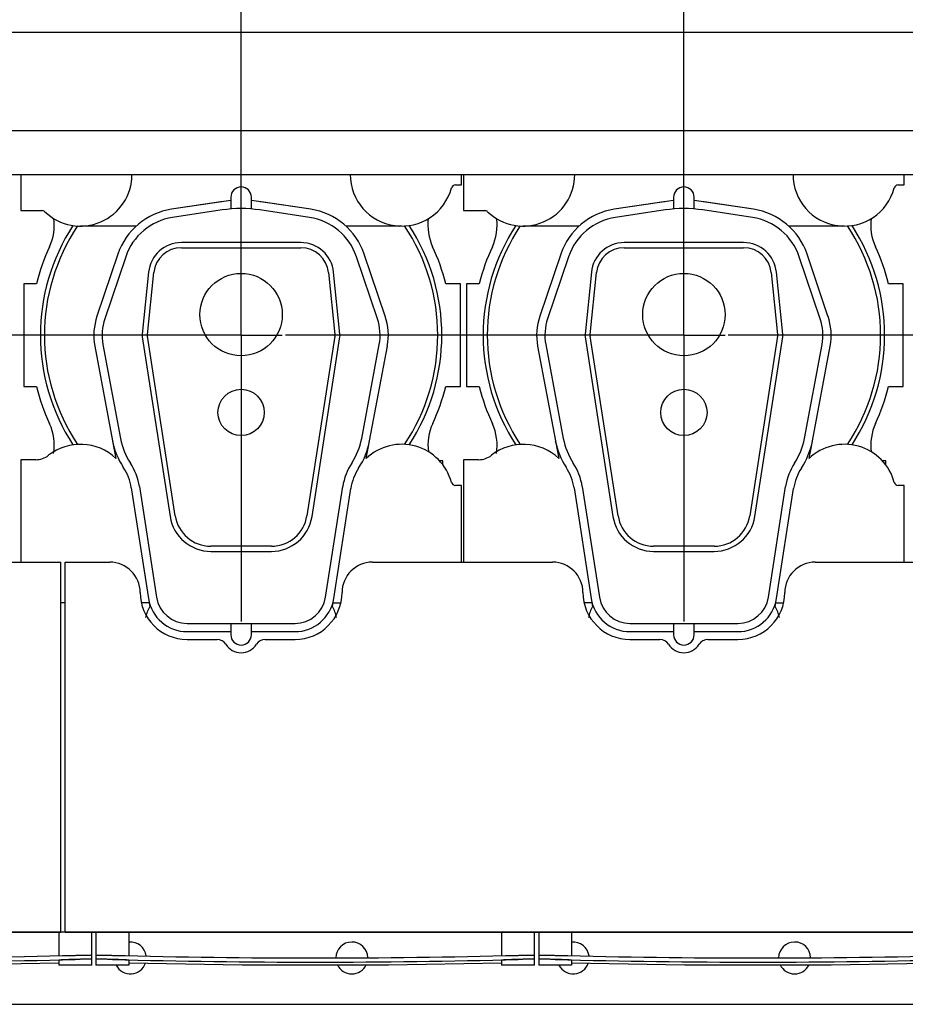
# Model space of a CAD drawing. Header units: millimetres. Extents: x 0 to 841, y 0 to 594.
# Tile 44 of 63: x 618 to 661, y 182 to 230. Entities that reach past the tile are written whole.
import ezdxf

# ---------------------------------------------------------------- set-up
doc = ezdxf.new("R2010")
doc.units = ezdxf.units.MM
doc.header["$LTSCALE"] = 46.255
doc.linetypes.add('CENTER', pattern=[0.6, 0.375, -0.075, 0.075, -0.075])
for name, color, linetype in [('25007_210700_21_SIMPLE1_A_ABL500', 7, 'CONTINUOUS'), ('25007_210700_21_SIMPLE1_A_ABL502', 7, 'CONTINUOUS'), ('25007_210700_21_SIMPLE1_T1_A_PBL507', 7, 'CONTINUOUS'), ('25007_210700_21_SIMPLE1_T1_A_PBL508', 7, 'CONTINUOUS'), ('25007_210700_21_SIMPLE1_T2_A_PBL501', 7, 'CONTINUOUS'), ('25007_210700_21_SIMPLE1_T2_A_PBL503', 7, 'CONTINUOUS'), ('25097_000000_IMO-2_SKL_PBL452', 7, 'CONTINUOUS'), ('25097_000000_TLKGS_MARKETING_ABL426', 7, 'CONTINUOUS'), ('25097_030000_TLKGS_V_ABL435', 7, 'CONTINUOUS'), ('25097_100000_TLKGS_V_ABL436', 7, 'CONTINUOUS'), ('25097_111000_21_SIMPLE1_A_ABL437', 7, 'CONTINUOUS'), ('25097_111000_21_SIMPLE1_T1_A_PBL438', 7, 'CONTINUOUS'), ('25097_111000_21_SIMPLE1_T2_A_PBL515', 7, 'CONTINUOUS'), ('25097_111000_21_SIMPLE1_T2_A_PBL516', 7, 'CONTINUOUS'), ('25097_111200_24_SIMPLE1_T3_X_PBL476', 7, 'CONTINUOUS'), ('25097_111200_24_SIMPLE1_T3_X_PBL477', 7, 'CONTINUOUS'), ('25097_111200_24_SIMPLE1_T3_X_PBL478', 7, 'CONTINUOUS'), ('25097_111200_24_SIMPLE1_X_ABL439', 7, 'CONTINUOUS'), ('25097_171000_21_SIMPLE1_A_ABL444', 7, 'CONTINUOUS'), ('25097_171000_21_SIMPLE1_T1_A_PBL445', 7, 'CONTINUOUS'), ('25097_200000_TLKGS_V_ABL446', 7, 'CONTINUOUS'), ('25097_700000_TLKGS_V_ABL441', 7, 'CONTINUOUS'), ('25097_727000_27_SIMPLE1_B_ABL442', 7, 'CONTINUOUS'), ('25097_727000_27_SIMPLE1_T1_B_PBL443', 7, 'CONTINUOUS'), ('top_7_VBL425', 7, 'CONTINUOUS')]:
    doc.layers.add(name, color=color, linetype=linetype)

# ---------------------------------------------------------------- blocks, each defined once
blk = doc.blocks.new('25097_111000_21_SIMPLE1_T1_A_PBL438', base_point=(589.125, 213.938))
at = {"layer": '25097_111000_21_SIMPLE1_T1_A_PBL438', "color": 7, "linetype": 'Continuous'}
for p, q in [((620.45, 186), (620.25, 186)), ((485.175, 182.5), (685.9, 182.5))]:
    blk.add_line(p, q, dxfattribs=at)
for centre, start, end in [((623.625, 184.75), 7.1457, 95.5594), ((634.375, 184.75), 1.2276, 179.5177), ((645.125, 184.75), 7.1457, 95.5594), ((655.875, 184.75), 1.2276, 179.5177), ((623.625, 184.75), 206.8902, 341.536), ((634.375, 184.75), 205.4819, 334.518), ((645.125, 184.75), 206.8902, 341.536), ((655.875, 184.75), 205.4819, 334.518)]:
    blk.add_arc(centre, 0.775, start, end, dxfattribs=at)
blk = doc.blocks.new('25097_111000_21_SIMPLE1_T2_A_PBL515', base_point=(650.55, 214.681))
at = {"layer": '25097_111000_21_SIMPLE1_T2_A_PBL515', "color": 7, "linetype": 'Continuous'}
for p, q in [((640.564, 217.5), (639.95, 217.5)), ((639.95, 217.5), (639.95, 212.5)), ((661.15, 217.5), (660.436, 217.5)), ((661.15, 212.5), (661.15, 217.5)), ((639.95, 212.5), (640.564, 212.5)), ((660.436, 212.5), (661.15, 212.5)), ((660.301, 208.9), (660.125, 208.9)), ((660.301, 208.688), (660.301, 208.9))]:
    blk.add_line(p, q, dxfattribs=at)
for centre, radius, start, end in [((638.928, 220.347), 2.502, 335.2009, 7.4897), ((662.074, 220.349), 2.505, 172.6385, 204.8049), ((650.5, 215), 10.245, 155.2009, 165.8767), ((650.5, 215), 10.245, 14.1233, 24.8049), ((650.5, 215), 10.245, 194.1233, 204.8044), ((650.5, 215), 10.245, 335.2611, 345.8767), ((638.926, 209.651), 2.505, 350.8527, 24.8044), ((662.098, 209.656), 2.524, 155.2593, 187.4518)]:
    blk.add_arc(centre, radius, start, end, dxfattribs=at)
blk = doc.blocks.new('25097_111000_21_SIMPLE1_T2_A_PBL516', base_point=(629.05, 214.681))
at = {"layer": '25097_111000_21_SIMPLE1_T2_A_PBL516', "color": 7, "linetype": 'Continuous'}
for p, q in [((619.064, 217.5), (618.45, 217.5)), ((618.45, 217.5), (618.45, 212.5)), ((639.65, 217.5), (638.936, 217.5)), ((639.65, 212.5), (639.65, 217.5)), ((618.45, 212.5), (619.064, 212.5)), ((638.936, 212.5), (639.65, 212.5)), ((638.801, 208.9), (638.625, 208.9)), ((638.801, 208.688), (638.801, 208.9))]:
    blk.add_line(p, q, dxfattribs=at)
for centre, radius, start, end in [((617.428, 220.347), 2.502, 335.2009, 7.4897), ((640.574, 220.349), 2.505, 172.6385, 204.8049), ((629, 215), 10.245, 155.2009, 165.8767), ((629, 215), 10.245, 14.1233, 24.8049), ((629, 215), 10.245, 194.1233, 204.8044), ((629, 215), 10.245, 335.2611, 345.8767), ((617.426, 209.651), 2.505, 350.8527, 24.8044), ((640.598, 209.656), 2.524, 155.2593, 187.4518)]:
    blk.add_arc(centre, radius, start, end, dxfattribs=at)
blk = doc.blocks.new('25097_111000_21_SIMPLE1_A_ABL437', base_point=(589.125, 213.938))
at = {"layer": '25097_111000_21_SIMPLE1_T1_A_PBL438'}
blk.add_blockref('25097_111000_21_SIMPLE1_T1_A_PBL438', (589.125, 213.938), dxfattribs=at)
at = {"layer": '25097_111000_21_SIMPLE1_T2_A_PBL515'}
blk.add_blockref('25097_111000_21_SIMPLE1_T2_A_PBL515', (650.55, 214.681), dxfattribs=at)
at = {"layer": '25097_111000_21_SIMPLE1_T2_A_PBL516'}
blk.add_blockref('25097_111000_21_SIMPLE1_T2_A_PBL516', (629.05, 214.681), dxfattribs=at)
blk = doc.blocks.new('25097_111200_24_SIMPLE1_T3_X_PBL476', base_point=(654.1, 185.2))
at = {"layer": '25097_111200_24_SIMPLE1_T3_X_PBL476', "color": 7, "linetype": 'Continuous'}
for p, q in [((643.45, 186), (643.45, 184.4)), ((645.05, 186), (645.05, 184.863)), ((663.15, 186), (663.15, 184.863)), ((664.75, 184.4), (664.75, 186)), ((643.45, 184.681), (643.45, 184.681)), ((644.2, 184.88), (644.25, 184.878)), ((644.25, 184.678), (644.2, 184.679)), ((645.05, 184.639), (645.05, 184.4)), ((663.15, 184.639), (663.15, 184.4)), ((663.95, 184.878), (664, 184.88)), ((664, 184.679), (663.95, 184.678)), ((664.75, 184.681), (664.75, 184.681)), ((645.05, 184.4), (643.45, 184.4)), ((664.75, 184.4), (663.15, 184.4))]:
    blk.add_line(p, q, dxfattribs=at)
blk.add_lwpolyline([(645.05, 184.52), (650.547, 184.417), (657.653, 184.417), (663.15, 184.52)], dxfattribs=at)
for radius, start, end in [(378.214, 268.50765, 271.49235), (378.414, 268.50844, 271.49156)]:
    blk.add_arc((654.1, 562.964), radius, start, end, dxfattribs=at)
for points, knots in [([(643.45, 184.882), (643.45, 184.884), (643.457, 184.884), (643.466, 184.886), (643.485, 184.886), (643.509, 184.887), (643.541, 184.888), (643.595, 184.889), (643.676, 184.889), (643.789, 184.888), (643.917, 184.886), (644.056, 184.883), (644.151, 184.881), (644.2, 184.88)], [0, 0, 0, 0, 0.005255, 0.019758, 0.043633, 0.076691, 0.118629, 0.16905, 0.293333, 0.444777, 0.617559, 0.805035, 1, 1, 1, 1]), ([(644.2, 184.679), (644.151, 184.681), (644.056, 184.683), (643.917, 184.686), (643.789, 184.688), (643.676, 184.689), (643.595, 184.689), (643.541, 184.688), (643.509, 184.687), (643.485, 184.686), (643.466, 184.686), (643.457, 184.684), (643.45, 184.683), (643.45, 184.682)], [0, 0, 0, 0, 0.194964, 0.38244, 0.555223, 0.706666, 0.83095, 0.881371, 0.92331, 0.956368, 0.980242, 0.994746, 1, 1, 1, 1]), ([(644.25, 184.678), (644.198, 184.68), (644.096, 184.682), (643.948, 184.685), (643.812, 184.687), (643.692, 184.688), (643.605, 184.688), (643.548, 184.687), (643.514, 184.687), (643.488, 184.685), (643.467, 184.685), (643.458, 184.683), (643.45, 184.682), (643.45, 184.681)], [0, 0, 0, 0, 0.194623, 0.381798, 0.554357, 0.705687, 0.829993, 0.880481, 0.922526, 0.95573, 0.979789, 0.994513, 1, 1, 1, 1]), ([(645.05, 184.639), (645.05, 184.641), (645.042, 184.642), (645.033, 184.644), (645.013, 184.646), (644.987, 184.648), (644.953, 184.651), (644.896, 184.654), (644.808, 184.659), (644.689, 184.664), (644.552, 184.669), (644.404, 184.674), (644.302, 184.677), (644.25, 184.678)], [0, 0, 0, 0, 0.005353, 0.019958, 0.043924, 0.077058, 0.119053, 0.169511, 0.293806, 0.445188, 0.617855, 0.805188, 1, 1, 1, 1]), ([(663.95, 184.678), (663.898, 184.677), (663.796, 184.674), (663.648, 184.669), (663.511, 184.664), (663.392, 184.659), (663.304, 184.654), (663.247, 184.651), (663.213, 184.648), (663.187, 184.646), (663.167, 184.644), (663.158, 184.642), (663.15, 184.641), (663.15, 184.639)], [0, 0, 0, 0, 0.194812, 0.382145, 0.554812, 0.706194, 0.830489, 0.880947, 0.922942, 0.956076, 0.980042, 0.994647, 1, 1, 1, 1]), ([(664.75, 184.681), (664.75, 184.682), (664.742, 184.683), (664.733, 184.685), (664.712, 184.685), (664.686, 184.687), (664.652, 184.687), (664.595, 184.688), (664.508, 184.688), (664.388, 184.687), (664.252, 184.685), (664.104, 184.682), (664.002, 184.68), (663.95, 184.678)], [0, 0, 0, 0, 0.005487, 0.020211, 0.04427, 0.077474, 0.119519, 0.170007, 0.294313, 0.445643, 0.618202, 0.805377, 1, 1, 1, 1]), ([(664, 184.88), (664.049, 184.881), (664.144, 184.883), (664.283, 184.886), (664.411, 184.888), (664.524, 184.889), (664.605, 184.889), (664.659, 184.888), (664.691, 184.887), (664.715, 184.886), (664.734, 184.886), (664.743, 184.884), (664.75, 184.884), (664.75, 184.882)], [0, 0, 0, 0, 0.194964, 0.38244, 0.555222, 0.706666, 0.83095, 0.881371, 0.923309, 0.956367, 0.980242, 0.994745, 1, 1, 1, 1]), ([(664.746, 184.684), (664.737, 184.685), (664.711, 184.687), (664.63, 184.689), (664.48, 184.688), (664.257, 184.686), (664.09, 184.682), (664, 184.679)], [0, 0, 0, 0, 0.03599, 0.104167, 0.327214, 0.63967, 1, 1, 1, 1]), ([(664.75, 184.682), (664.75, 184.683), (664.748, 184.683), (664.747, 184.684), (664.746, 184.684)], [0, 0, 0, 0, 0.29739, 1, 1, 1, 1])]:
    blk.add_open_spline(points, degree=3, knots=knots, dxfattribs=at)
blk = doc.blocks.new('25097_111200_24_SIMPLE1_T3_X_PBL477', base_point=(632.6, 185.2))
at = {"layer": '25097_111200_24_SIMPLE1_T3_X_PBL477', "color": 7, "linetype": 'Continuous'}
for p, q in [((621.95, 186), (621.95, 184.4)), ((623.55, 186), (623.55, 184.863)), ((641.65, 186), (641.65, 184.863)), ((643.25, 184.4), (643.25, 186)), ((621.95, 184.681), (621.95, 184.681)), ((622.7, 184.88), (622.75, 184.878)), ((622.75, 184.678), (622.7, 184.679)), ((623.55, 184.639), (623.55, 184.4)), ((641.65, 184.639), (641.65, 184.4)), ((642.45, 184.878), (642.5, 184.88)), ((642.5, 184.679), (642.45, 184.678)), ((643.25, 184.681), (643.25, 184.681)), ((623.55, 184.4), (621.95, 184.4)), ((643.25, 184.4), (641.65, 184.4))]:
    blk.add_line(p, q, dxfattribs=at)
blk.add_lwpolyline([(623.55, 184.52), (629.047, 184.417), (636.153, 184.417), (641.65, 184.52)], dxfattribs=at)
for radius, start, end in [(378.214, 268.50765, 271.49235), (378.414, 268.50844, 271.49156)]:
    blk.add_arc((632.6, 562.964), radius, start, end, dxfattribs=at)
for points, knots in [([(621.95, 184.882), (621.95, 184.884), (621.957, 184.884), (621.966, 184.886), (621.985, 184.886), (622.009, 184.887), (622.041, 184.888), (622.095, 184.889), (622.176, 184.889), (622.289, 184.888), (622.417, 184.886), (622.556, 184.883), (622.651, 184.881), (622.7, 184.88)], [0, 0, 0, 0, 0.005255, 0.019758, 0.043633, 0.076691, 0.118629, 0.16905, 0.293333, 0.444777, 0.617559, 0.805035, 1, 1, 1, 1]), ([(622.7, 184.679), (622.651, 184.681), (622.556, 184.683), (622.417, 184.686), (622.289, 184.688), (622.176, 184.689), (622.095, 184.689), (622.041, 184.688), (622.009, 184.687), (621.985, 184.686), (621.966, 184.686), (621.957, 184.684), (621.95, 184.683), (621.95, 184.682)], [0, 0, 0, 0, 0.194964, 0.38244, 0.555223, 0.706666, 0.83095, 0.881371, 0.92331, 0.956368, 0.980242, 0.994746, 1, 1, 1, 1]), ([(622.75, 184.678), (622.698, 184.68), (622.596, 184.682), (622.448, 184.685), (622.312, 184.687), (622.192, 184.688), (622.105, 184.688), (622.048, 184.687), (622.014, 184.687), (621.988, 184.685), (621.967, 184.685), (621.958, 184.683), (621.95, 184.682), (621.95, 184.681)], [0, 0, 0, 0, 0.194623, 0.381798, 0.554357, 0.705687, 0.829993, 0.880481, 0.922526, 0.95573, 0.979789, 0.994513, 1, 1, 1, 1]), ([(623.55, 184.639), (623.55, 184.641), (623.542, 184.642), (623.533, 184.644), (623.513, 184.646), (623.487, 184.648), (623.453, 184.651), (623.396, 184.654), (623.308, 184.659), (623.189, 184.664), (623.052, 184.669), (622.904, 184.674), (622.802, 184.677), (622.75, 184.678)], [0, 0, 0, 0, 0.005353, 0.019958, 0.043924, 0.077058, 0.119053, 0.169511, 0.293806, 0.445188, 0.617855, 0.805188, 1, 1, 1, 1]), ([(642.45, 184.678), (642.398, 184.677), (642.296, 184.674), (642.148, 184.669), (642.011, 184.664), (641.892, 184.659), (641.804, 184.654), (641.747, 184.651), (641.713, 184.648), (641.687, 184.646), (641.667, 184.644), (641.658, 184.642), (641.65, 184.641), (641.65, 184.639)], [0, 0, 0, 0, 0.194812, 0.382145, 0.554812, 0.706194, 0.830489, 0.880947, 0.922942, 0.956076, 0.980042, 0.994647, 1, 1, 1, 1]), ([(643.25, 184.681), (643.25, 184.682), (643.242, 184.683), (643.233, 184.685), (643.212, 184.685), (643.186, 184.687), (643.152, 184.687), (643.095, 184.688), (643.008, 184.688), (642.888, 184.687), (642.752, 184.685), (642.604, 184.682), (642.502, 184.68), (642.45, 184.678)], [0, 0, 0, 0, 0.005487, 0.020211, 0.04427, 0.077474, 0.119519, 0.170007, 0.294313, 0.445643, 0.618202, 0.805377, 1, 1, 1, 1]), ([(642.5, 184.88), (642.549, 184.881), (642.644, 184.883), (642.783, 184.886), (642.911, 184.888), (643.024, 184.889), (643.105, 184.889), (643.159, 184.888), (643.191, 184.887), (643.215, 184.886), (643.234, 184.886), (643.243, 184.884), (643.25, 184.884), (643.25, 184.882)], [0, 0, 0, 0, 0.194964, 0.38244, 0.555222, 0.706666, 0.83095, 0.881371, 0.923309, 0.956367, 0.980242, 0.994745, 1, 1, 1, 1]), ([(643.246, 184.684), (643.237, 184.685), (643.211, 184.687), (643.13, 184.689), (642.98, 184.688), (642.757, 184.686), (642.59, 184.682), (642.5, 184.679)], [0, 0, 0, 0, 0.03599, 0.104167, 0.327214, 0.63967, 1, 1, 1, 1]), ([(643.25, 184.682), (643.25, 184.683), (643.248, 184.683), (643.247, 184.684), (643.246, 184.684)], [0, 0, 0, 0, 0.29739, 1, 1, 1, 1])]:
    blk.add_open_spline(points, degree=3, knots=knots, dxfattribs=at)
blk = doc.blocks.new('25097_111200_24_SIMPLE1_T3_X_PBL478', base_point=(611.1, 185.2))
at = {"layer": '25097_111200_24_SIMPLE1_T3_X_PBL478', "color": 7, "linetype": 'Continuous'}
for p, q in [((620.15, 186), (620.15, 184.863)), ((621.75, 184.4), (621.75, 186)), ((600.45, 185.5), (600.45, 184.4)), ((602.05, 185.5), (602.05, 184.863)), ((600.45, 184.681), (600.45, 184.681)), ((601.2, 184.88), (601.25, 184.878)), ((601.25, 184.678), (601.2, 184.679)), ((602.05, 184.639), (602.05, 184.4)), ((620.15, 184.639), (620.15, 184.4)), ((620.95, 184.878), (621, 184.88)), ((621, 184.679), (620.95, 184.678)), ((621.75, 184.681), (621.75, 184.681)), ((602.05, 184.4), (600.45, 184.4)), ((621.75, 184.4), (620.15, 184.4))]:
    blk.add_line(p, q, dxfattribs=at)
blk.add_lwpolyline([(602.05, 184.52), (607.547, 184.417), (614.653, 184.417), (620.15, 184.52)], dxfattribs=at)
for radius, start, end in [(378.214, 268.50765, 271.49235), (378.414, 268.50844, 271.49156)]:
    blk.add_arc((611.1, 562.964), radius, start, end, dxfattribs=at)
for points, knots in [([(600.45, 184.882), (600.45, 184.884), (600.457, 184.884), (600.466, 184.886), (600.485, 184.886), (600.509, 184.887), (600.541, 184.888), (600.595, 184.889), (600.676, 184.889), (600.789, 184.888), (600.917, 184.886), (601.056, 184.883), (601.151, 184.881), (601.2, 184.88)], [0, 0, 0, 0, 0.005255, 0.019758, 0.043633, 0.076691, 0.118629, 0.16905, 0.293333, 0.444777, 0.617559, 0.805035, 1, 1, 1, 1]), ([(601.2, 184.679), (601.151, 184.681), (601.056, 184.683), (600.917, 184.686), (600.789, 184.688), (600.676, 184.689), (600.595, 184.689), (600.541, 184.688), (600.509, 184.687), (600.485, 184.686), (600.466, 184.686), (600.457, 184.684), (600.45, 184.683), (600.45, 184.682)], [0, 0, 0, 0, 0.194964, 0.38244, 0.555223, 0.706666, 0.83095, 0.881371, 0.92331, 0.956368, 0.980242, 0.994746, 1, 1, 1, 1]), ([(601.25, 184.678), (601.198, 184.68), (601.096, 184.682), (600.948, 184.685), (600.812, 184.687), (600.692, 184.688), (600.605, 184.688), (600.548, 184.687), (600.514, 184.687), (600.488, 184.685), (600.467, 184.685), (600.458, 184.683), (600.45, 184.682), (600.45, 184.681)], [0, 0, 0, 0, 0.194623, 0.381798, 0.554357, 0.705687, 0.829993, 0.880481, 0.922526, 0.95573, 0.979789, 0.994513, 1, 1, 1, 1]), ([(602.05, 184.639), (602.05, 184.641), (602.042, 184.642), (602.033, 184.644), (602.013, 184.646), (601.987, 184.648), (601.953, 184.651), (601.896, 184.654), (601.808, 184.659), (601.689, 184.664), (601.552, 184.669), (601.404, 184.674), (601.302, 184.677), (601.25, 184.678)], [0, 0, 0, 0, 0.005353, 0.019958, 0.043924, 0.077058, 0.119053, 0.169511, 0.293806, 0.445188, 0.617855, 0.805188, 1, 1, 1, 1]), ([(620.95, 184.678), (620.898, 184.677), (620.796, 184.674), (620.648, 184.669), (620.511, 184.664), (620.392, 184.659), (620.304, 184.654), (620.247, 184.651), (620.213, 184.648), (620.187, 184.646), (620.167, 184.644), (620.158, 184.642), (620.15, 184.641), (620.15, 184.639)], [0, 0, 0, 0, 0.194812, 0.382145, 0.554812, 0.706194, 0.830489, 0.880947, 0.922942, 0.956076, 0.980042, 0.994647, 1, 1, 1, 1]), ([(621.75, 184.681), (621.75, 184.682), (621.742, 184.683), (621.733, 184.685), (621.712, 184.685), (621.686, 184.687), (621.652, 184.687), (621.595, 184.688), (621.508, 184.688), (621.388, 184.687), (621.252, 184.685), (621.104, 184.682), (621.002, 184.68), (620.95, 184.678)], [0, 0, 0, 0, 0.005487, 0.020211, 0.04427, 0.077474, 0.119519, 0.170007, 0.294313, 0.445643, 0.618202, 0.805377, 1, 1, 1, 1]), ([(621, 184.88), (621.049, 184.881), (621.144, 184.883), (621.283, 184.886), (621.411, 184.888), (621.524, 184.889), (621.605, 184.889), (621.659, 184.888), (621.691, 184.887), (621.715, 184.886), (621.734, 184.886), (621.743, 184.884), (621.75, 184.884), (621.75, 184.882)], [0, 0, 0, 0, 0.194964, 0.38244, 0.555222, 0.706666, 0.83095, 0.881371, 0.923309, 0.956367, 0.980242, 0.994745, 1, 1, 1, 1]), ([(621.746, 184.684), (621.737, 184.685), (621.711, 184.687), (621.63, 184.689), (621.48, 184.688), (621.257, 184.686), (621.09, 184.682), (621, 184.679)], [0, 0, 0, 0, 0.03599, 0.104167, 0.327214, 0.63967, 1, 1, 1, 1]), ([(621.75, 184.682), (621.75, 184.683), (621.748, 184.683), (621.747, 184.684), (621.746, 184.684)], [0, 0, 0, 0, 0.29739, 1, 1, 1, 1])]:
    blk.add_open_spline(points, degree=3, knots=knots, dxfattribs=at)
blk = doc.blocks.new('25097_111200_24_SIMPLE1_X_ABL439', base_point=(589.962, 192.95))
at = {"layer": '25097_111200_24_SIMPLE1_T3_X_PBL476'}
blk.add_blockref('25097_111200_24_SIMPLE1_T3_X_PBL476', (654.1, 185.2), dxfattribs=at)
at = {"layer": '25097_111200_24_SIMPLE1_T3_X_PBL477'}
blk.add_blockref('25097_111200_24_SIMPLE1_T3_X_PBL477', (632.6, 185.2), dxfattribs=at)
at = {"layer": '25097_111200_24_SIMPLE1_T3_X_PBL478'}
blk.add_blockref('25097_111200_24_SIMPLE1_T3_X_PBL478', (611.1, 185.2), dxfattribs=at)
blk = doc.blocks.new('25097_171000_21_SIMPLE1_T1_A_PBL445', base_point=(588.125, 197.512))
at = {"layer": '25097_171000_21_SIMPLE1_T1_A_PBL445', "color": 7, "linetype": 'Continuous'}
for p, q in [((613.875, 203.975), (620.25, 203.975)), ((620.25, 186), (620.25, 203.975)), ((620.45, 203.975), (622.625, 203.975)), ((620.45, 186), (620.45, 203.975)), ((635.375, 203.975), (644.125, 203.975)), ((656.875, 203.975), (665.625, 203.975)), ((626.375, 200.225), (627.832, 200.225)), ((630.168, 200.225), (631.625, 200.225)), ((647.875, 200.225), (649.332, 200.225)), ((651.668, 200.225), (653.125, 200.225)), ((620.25, 186), (577.45, 186)), ((577.45, 186), (620.25, 186)), ((687.75, 186), (620.45, 186)), ((620.45, 186), (687.75, 186))]:
    blk.add_line(p, q, dxfattribs=at)
for centre, radius, start, end in [((622.625, 202.5), 1.475, 0, 90), ((635.375, 202.5), 1.475, 90, 180), ((644.125, 202.5), 1.475, 0, 90), ((656.875, 202.5), 1.475, 90, 180), ((626.375, 202.5), 2.275, 180, 270), ((631.625, 202.5), 2.275, 270, 360), ((647.875, 202.5), 2.275, 180, 270), ((653.125, 202.5), 2.275, 270, 360), ((627.832, 199.725), 0.5, 31.8214, 90), ((629, 200.45), 0.875, 211.8214, 328.1786), ((630.168, 199.725), 0.5, 90, 148.1786), ((649.332, 199.725), 0.5, 31.8214, 90), ((650.5, 200.45), 0.875, 211.8214, 328.1786), ((651.668, 199.725), 0.5, 90, 148.1786)]:
    blk.add_arc(centre, radius, start, end, dxfattribs=at)
blk = doc.blocks.new('25097_171000_21_SIMPLE1_A_ABL444', base_point=(588.125, 197.262))
at = {"layer": '25097_171000_21_SIMPLE1_T1_A_PBL445'}
blk.add_blockref('25097_171000_21_SIMPLE1_T1_A_PBL445', (588.125, 197.512), dxfattribs=at)
blk = doc.blocks.new('25097_100000_TLKGS_V_ABL436', base_point=(590.175, 212.562))
at = {"layer": '25097_111000_21_SIMPLE1_A_ABL437'}
blk.add_blockref('25097_111000_21_SIMPLE1_A_ABL437', (589.125, 213.938), dxfattribs=at)
at = {"layer": '25097_111200_24_SIMPLE1_X_ABL439'}
blk.add_blockref('25097_111200_24_SIMPLE1_X_ABL439', (589.962, 192.95), dxfattribs=at)
at = {"layer": '25097_171000_21_SIMPLE1_A_ABL444'}
blk.add_blockref('25097_171000_21_SIMPLE1_A_ABL444', (588.125, 197.262), dxfattribs=at)
blk = doc.blocks.new('25097_727000_27_SIMPLE1_T1_B_PBL443', base_point=(620.532, 249.476))
at = {"layer": '25097_727000_27_SIMPLE1_T1_B_PBL443', "color": 7, "linetype": 'Continuous'}
for p, q in [((485.4, 229.713), (684.068, 229.713)), ((684.068, 224.918), (487.65, 224.918)), ((487.65, 222.802), (684.575, 222.802))]:
    blk.add_line(p, q, dxfattribs=at)
blk = doc.blocks.new('25097_727000_27_SIMPLE1_B_ABL442', base_point=(620.532, 249.476))
at = {"layer": '25097_727000_27_SIMPLE1_T1_B_PBL443'}
blk.add_blockref('25097_727000_27_SIMPLE1_T1_B_PBL443', (620.532, 249.476), dxfattribs=at)
blk = doc.blocks.new('25097_700000_TLKGS_V_ABL441', base_point=(620.532, 249.476))
at = {"layer": '25097_727000_27_SIMPLE1_B_ABL442'}
blk.add_blockref('25097_727000_27_SIMPLE1_B_ABL442', (620.532, 249.476), dxfattribs=at)
blk = doc.blocks.new('25007_210700_21_SIMPLE1_T2_A_PBL501', base_point=(629, 211.075))
at = {"layer": '25007_210700_21_SIMPLE1_T2_A_PBL501', "color": 7, "linetype": 'Continuous'}
for p, q in [((628.5, 221.545), (625.62, 221.114)), ((628.5, 221.7), (628.5, 221.13)), ((629.5, 221.13), (629.5, 221.7)), ((632.38, 221.114), (629.5, 221.545)), ((628.083, 221.081), (625.675, 220.718)), ((632.325, 220.718), (629.917, 221.081)), ((631.9, 219.5), (626.1, 219.5)), ((626.1, 219.25), (631.9, 219.25)), ((623.021, 218.941), (622.003, 215.929)), ((623.4, 218.813), (622.382, 215.801)), ((635.618, 215.801), (634.6, 218.813)), ((635.997, 215.929), (634.979, 218.941)), ((624.508, 218.064), (624.199, 215.057)), ((624.448, 215.031), (624.757, 218.038)), ((633.243, 218.038), (633.552, 215.031)), ((633.801, 215.057), (633.492, 218.064)), ((624.203, 214.915), (625.555, 206.194)), ((625.802, 206.232), (624.45, 214.953)), ((633.55, 214.953), (632.198, 206.232)), ((632.445, 206.194), (633.797, 214.915)), ((621.899, 214.467), (622.758, 209.874)), ((622.293, 214.541), (623.145, 209.978)), ((634.855, 209.978), (635.707, 214.541)), ((635.242, 209.874), (636.101, 214.467)), ((623.67, 207.583), (624.502, 202.209)), ((624.065, 207.644), (624.898, 202.27)), ((633.102, 202.27), (633.935, 207.644)), ((633.498, 202.209), (634.326, 207.554)), ((630.469, 204.75), (627.531, 204.75)), ((627.531, 204.5), (630.469, 204.5)), ((626.38, 201), (631.62, 201)), ((628.5, 201), (628.5, 200.45)), ((629.5, 200.45), (629.5, 201)), ((626.38, 200.6), (628.5, 200.6)), ((629.5, 200.6), (631.62, 200.6))]:
    blk.add_line(p, q, dxfattribs=at)
for centre, radius in [((629, 216), 2), ((629, 211.25), 1.125)]:
    blk.add_circle(centre, radius, dxfattribs=at)
for centre, radius, start, end in [((629, 221.7), 0.5, 0, 180), ((626.1, 217.9), 3.25, 98.5, 161.3188), ((629, 215), 6.15, 81.4246, 98.5754), ((631.9, 217.9), 3.25, 18.6812, 81.5), ((626.1, 217.9), 2.85, 98.5754, 161.3188), ((631.9, 217.9), 2.85, 18.6812, 81.4246), ((626.1, 217.9), 1.6, 90, 174.1275), ((626.1, 217.9), 1.35, 90, 174.1275), ((631.9, 217.9), 1.6, 5.8725, 90), ((631.9, 217.9), 1.35, 5.8725, 90), ((624.75, 215), 2.9, 161.3188, 190.586), ((624.75, 215), 2.5, 161.3188, 190.5862), ((633.25, 215), 2.5, 349.4138, 18.6812), ((633.25, 215), 2.9, 349.414, 18.6812), ((624.75, 215), 0.554, 174.1275, 188.8104), ((624.75, 215), 0.304, 174.1275, 188.8104), ((633.25, 215), 0.304, 351.1896, 5.8725), ((633.25, 215), 0.554, 351.1896, 5.8725), ((626.34, 210.575), 3.25, 190.5862, 213.2895), ((631.66, 210.575), 3.25, 326.7105, 349.4138), ((626.194, 210.516), 3.496, 190.586, 213.5834), ((631.654, 210.544), 3.65, 326.7342, 349.414), ((621.2, 207.2), 2.499, 8.8104, 33.5834), ((621.2, 207.2), 2.899, 8.8104, 33.2895), ((636.8, 207.2), 2.899, 146.7105, 171.1896), ((636.797, 207.171), 2.5, 146.7342, 171.1896), ((627.531, 206.5), 2, 188.8104, 270), ((627.531, 206.5), 1.75, 188.8104, 270), ((630.469, 206.5), 1.75, 270, 351.1896), ((630.469, 206.5), 2, 270, 351.1896), ((626.38, 202.5), 1.9, 188.8104, 270), ((626.38, 202.5), 1.5, 188.8104, 270), ((631.62, 202.5), 1.5, 270, 351.1896), ((631.62, 202.5), 1.9, 270, 351.1896), ((629, 200.45), 0.5, 180, 360)]:
    blk.add_arc(centre, radius, start, end, dxfattribs=at)
blk = doc.blocks.new('25007_210700_21_SIMPLE1_T1_A_PBL508', base_point=(629, 213.025))
at = {"layer": '25007_210700_21_SIMPLE1_T1_A_PBL508', "color": 7, "linetype": 'Continuous'}
for p, q in [((618.3, 222.802), (618.3, 221.05)), ((639.7, 222.3), (639.7, 222.802)), ((639.408, 222.3), (639.7, 222.3)), ((628.023, 221.477), (625.62, 221.114)), ((632.38, 221.114), (629.977, 221.477)), ((618.3, 221.05), (619.333, 221.05)), ((623.909, 220.3), (621.2, 220.3)), ((636.8, 220.3), (634.091, 220.3)), ((622.763, 209.854), (622.921, 209.014)), ((635.079, 209.014), (635.237, 209.854)), ((619.035, 208.95), (618.3, 208.95)), ((618.3, 208.95), (618.3, 203.975)), ((639.7, 207.7), (639.408, 207.7)), ((639.7, 203.975), (639.7, 207.7)), ((620.45, 202), (620.25, 202)), ((624.535, 202), (624.158, 202)), ((624.535, 202), (624.561, 201.827)), ((633.439, 201.827), (633.465, 202)), ((633.465, 202), (633.842, 202))]:
    blk.add_line(p, q, dxfattribs=at)
for centre, radius, start, end in [((621.2, 222.8), 2.5, 226.2383, 0.0367), ((636.8, 222.8), 2.5, 179.8161, 344.9739), ((639.408, 222.1), 0.2, 90, 164.9739), ((629, 215), 6.55, 98.176, 98.5754), ((629, 215), 6.55, 81.4246, 81.824), ((619.333, 220.85), 0.2, 46.2383, 90), ((629, 215), 9.747, 146.8737, 213.1263), ((629, 215), 9.55, 146.2628, 213.7372), ((629, 215), 9.55, 326.2628, 33.7372), ((629, 215), 9.747, 326.8737, 33.1263), ((621.2, 207.2), 2.5, 46.5103, 128.2132), ((636.8, 207.2), 2.5, 15.0261, 133.4897), ((619.035, 209.95), 1, 270, 308.2132), ((639.408, 207.9), 0.2, 195.0261, 270), ((626.65, 200.75), 2.35, 152.7133, 166.9426), ((631.35, 200.75), 2.35, 13.0574, 27.2867)]:
    blk.add_arc(centre, radius, start, end, dxfattribs=at)
blk = doc.blocks.new('25007_210700_21_SIMPLE1_A_ABL500', base_point=(629, 212.875))
at = {"layer": '25007_210700_21_SIMPLE1_T1_A_PBL508'}
blk.add_blockref('25007_210700_21_SIMPLE1_T1_A_PBL508', (629, 213.025), dxfattribs=at)
at = {"layer": '25007_210700_21_SIMPLE1_T2_A_PBL501'}
blk.add_blockref('25007_210700_21_SIMPLE1_T2_A_PBL501', (629, 211.075), dxfattribs=at)
blk = doc.blocks.new('25007_210700_21_SIMPLE1_T2_A_PBL503', base_point=(650.5, 211.075))
at = {"layer": '25007_210700_21_SIMPLE1_T2_A_PBL503', "color": 7, "linetype": 'Continuous'}
for p, q in [((650, 221.545), (647.12, 221.114)), ((650, 221.7), (650, 221.13)), ((651, 221.13), (651, 221.7)), ((653.88, 221.114), (651, 221.545)), ((649.583, 221.081), (647.175, 220.718)), ((653.825, 220.718), (651.417, 221.081)), ((653.4, 219.5), (647.6, 219.5)), ((647.6, 219.25), (653.4, 219.25)), ((644.521, 218.941), (643.503, 215.929)), ((644.9, 218.813), (643.882, 215.801)), ((657.118, 215.801), (656.1, 218.813)), ((657.497, 215.929), (656.479, 218.941)), ((646.008, 218.064), (645.699, 215.057)), ((645.948, 215.031), (646.257, 218.038)), ((654.743, 218.038), (655.052, 215.031)), ((655.301, 215.057), (654.992, 218.064)), ((645.703, 214.915), (647.055, 206.194)), ((647.302, 206.232), (645.95, 214.953)), ((655.05, 214.953), (653.698, 206.232)), ((653.945, 206.194), (655.297, 214.915)), ((643.399, 214.467), (644.258, 209.874)), ((643.793, 214.541), (644.645, 209.978)), ((656.355, 209.978), (657.207, 214.541)), ((656.742, 209.874), (657.601, 214.467)), ((645.17, 207.583), (646.002, 202.209)), ((645.565, 207.644), (646.398, 202.27)), ((654.602, 202.27), (655.435, 207.644)), ((654.998, 202.209), (655.826, 207.554)), ((651.969, 204.75), (649.031, 204.75)), ((649.031, 204.5), (651.969, 204.5)), ((647.88, 201), (653.12, 201)), ((650, 201), (650, 200.45)), ((651, 200.45), (651, 201)), ((647.88, 200.6), (650, 200.6)), ((651, 200.6), (653.12, 200.6))]:
    blk.add_line(p, q, dxfattribs=at)
for centre, radius in [((650.5, 216), 2), ((650.5, 211.25), 1.125)]:
    blk.add_circle(centre, radius, dxfattribs=at)
for centre, radius, start, end in [((650.5, 221.7), 0.5, 0, 180), ((647.6, 217.9), 3.25, 98.5, 161.3188), ((650.5, 215), 6.15, 81.4246, 98.5754), ((653.4, 217.9), 3.25, 18.6812, 81.5), ((647.6, 217.9), 2.85, 98.5754, 161.3188), ((653.4, 217.9), 2.85, 18.6812, 81.4246), ((647.6, 217.9), 1.6, 90, 174.1275), ((647.6, 217.9), 1.35, 90, 174.1275), ((653.4, 217.9), 1.6, 5.8725, 90), ((653.4, 217.9), 1.35, 5.8725, 90), ((646.25, 215), 2.9, 161.3188, 190.586), ((646.25, 215), 2.5, 161.3188, 190.5862), ((654.75, 215), 2.5, 349.4138, 18.6812), ((654.75, 215), 2.9, 349.414, 18.6812), ((646.25, 215), 0.554, 174.1275, 188.8104), ((646.25, 215), 0.304, 174.1275, 188.8104), ((654.75, 215), 0.304, 351.1896, 5.8725), ((654.75, 215), 0.554, 351.1896, 5.8725), ((647.84, 210.575), 3.25, 190.5862, 213.2895), ((653.16, 210.575), 3.25, 326.7105, 349.4138), ((647.694, 210.516), 3.496, 190.586, 213.5834), ((653.154, 210.544), 3.65, 326.7342, 349.414), ((642.7, 207.2), 2.499, 8.8104, 33.5834), ((642.7, 207.2), 2.899, 8.8104, 33.2895), ((658.3, 207.2), 2.899, 146.7105, 171.1896), ((658.297, 207.171), 2.5, 146.7342, 171.1896), ((649.031, 206.5), 2, 188.8104, 270), ((649.031, 206.5), 1.75, 188.8104, 270), ((651.969, 206.5), 1.75, 270, 351.1896), ((651.969, 206.5), 2, 270, 351.1896), ((647.88, 202.5), 1.9, 188.8104, 270), ((647.88, 202.5), 1.5, 188.8104, 270), ((653.12, 202.5), 1.5, 270, 351.1896), ((653.12, 202.5), 1.9, 270, 351.1896), ((650.5, 200.45), 0.5, 180, 360)]:
    blk.add_arc(centre, radius, start, end, dxfattribs=at)
blk = doc.blocks.new('25007_210700_21_SIMPLE1_T1_A_PBL507', base_point=(650.5, 213.025))
at = {"layer": '25007_210700_21_SIMPLE1_T1_A_PBL507', "color": 7, "linetype": 'Continuous'}
for p, q in [((639.8, 222.802), (639.8, 221.05)), ((661.2, 222.3), (661.2, 222.802)), ((660.908, 222.3), (661.2, 222.3)), ((649.523, 221.477), (647.12, 221.114)), ((653.88, 221.114), (651.477, 221.477)), ((639.8, 221.05), (640.833, 221.05)), ((645.409, 220.3), (642.7, 220.3)), ((658.3, 220.3), (655.591, 220.3)), ((644.263, 209.854), (644.421, 209.014)), ((656.579, 209.014), (656.737, 209.854)), ((640.535, 208.95), (639.8, 208.95)), ((639.8, 208.95), (639.8, 203.975)), ((661.2, 207.7), (660.908, 207.7)), ((661.2, 203.975), (661.2, 207.7)), ((646.035, 202), (645.658, 202)), ((646.035, 202), (646.061, 201.827)), ((654.939, 201.827), (654.965, 202)), ((654.965, 202), (655.342, 202))]:
    blk.add_line(p, q, dxfattribs=at)
for centre, radius, start, end in [((642.7, 222.8), 2.5, 226.2383, 0.0367), ((658.3, 222.8), 2.5, 179.8161, 344.9739), ((660.908, 222.1), 0.2, 90, 164.9739), ((650.5, 215), 6.55, 98.176, 98.5754), ((650.5, 215), 6.55, 81.4246, 81.824), ((640.833, 220.85), 0.2, 46.2383, 90), ((650.5, 215), 9.747, 146.8737, 213.1263), ((650.5, 215), 9.55, 146.2628, 213.7372), ((650.5, 215), 9.55, 326.2628, 33.7372), ((650.5, 215), 9.747, 326.8737, 33.1263), ((642.7, 207.2), 2.5, 46.5103, 128.2132), ((658.3, 207.2), 2.5, 15.0261, 133.4897), ((640.535, 209.95), 1, 270, 308.2132), ((660.908, 207.9), 0.2, 195.0261, 270), ((648.15, 200.75), 2.35, 152.7133, 166.9426), ((652.85, 200.75), 2.35, 13.0574, 27.2867)]:
    blk.add_arc(centre, radius, start, end, dxfattribs=at)
blk = doc.blocks.new('25007_210700_21_SIMPLE1_A_ABL502', base_point=(650.5, 212.875))
at = {"layer": '25007_210700_21_SIMPLE1_T1_A_PBL507'}
blk.add_blockref('25007_210700_21_SIMPLE1_T1_A_PBL507', (650.5, 213.025), dxfattribs=at)
at = {"layer": '25007_210700_21_SIMPLE1_T2_A_PBL503'}
blk.add_blockref('25007_210700_21_SIMPLE1_T2_A_PBL503', (650.5, 211.075), dxfattribs=at)
blk = doc.blocks.new('25097_200000_TLKGS_V_ABL446', base_point=(586, 212.875))
at = {"layer": '25007_210700_21_SIMPLE1_A_ABL500'}
blk.add_blockref('25007_210700_21_SIMPLE1_A_ABL500', (629, 212.875), dxfattribs=at)
at = {"layer": '25007_210700_21_SIMPLE1_A_ABL502'}
blk.add_blockref('25007_210700_21_SIMPLE1_A_ABL502', (650.5, 212.875), dxfattribs=at)
blk = doc.blocks.new('25097_030000_TLKGS_V_ABL435', base_point=(614.957, 229.275))
at = {"layer": '25097_100000_TLKGS_V_ABL436'}
blk.add_blockref('25097_100000_TLKGS_V_ABL436', (590.175, 212.562), dxfattribs=at)
at = {"layer": '25097_200000_TLKGS_V_ABL446'}
blk.add_blockref('25097_200000_TLKGS_V_ABL446', (586, 212.875), dxfattribs=at)
at = {"layer": '25097_700000_TLKGS_V_ABL441'}
blk.add_blockref('25097_700000_TLKGS_V_ABL441', (620.532, 249.476), dxfattribs=at)
blk = doc.blocks.new('25097_000000_TLKGS_MARKETING_ABL426', base_point=(626.924, 223.451))
at = {"layer": '25097_030000_TLKGS_V_ABL435'}
blk.add_blockref('25097_030000_TLKGS_V_ABL435', (614.957, 229.275), dxfattribs=at)
blk = doc.blocks.new('25097_000000_IMO-2_SKL_PBL452', base_point=(585.671, 218.801))
at = {"layer": '25097_000000_IMO-2_SKL_PBL452', "color": 2, "linetype": 'CENTER'}
for p, q in [((629, 215), (629, 236.5)), ((650.5, 215), (650.5, 236.5)), ((627, 215), (609.5, 215)), ((629, 215), (627, 215)), ((629, 215), (631, 215)), ((629, 215), (629, 201.101)), ((648.5, 215), (631, 215)), ((650.5, 215), (648.5, 215)), ((650.5, 215), (652.5, 215)), ((650.5, 215), (650.5, 201.101)), ((670, 215), (652.5, 215))]:
    blk.add_line(p, q, dxfattribs=at)
blk = doc.blocks.new('TOP_7_VBL425', base_point=(624.874, 226.258))
at = {"layer": '25097_000000_IMO-2_SKL_PBL452'}
blk.add_blockref('25097_000000_IMO-2_SKL_PBL452', (585.671, 218.801), dxfattribs=at)
at = {"layer": '25097_000000_TLKGS_MARKETING_ABL426'}
blk.add_blockref('25097_000000_TLKGS_MARKETING_ABL426', (626.924, 223.451), dxfattribs=at)

msp = doc.modelspace()

# ---------------------------------------------------------------- block references
at = {"layer": 'top_7_VBL425'}
msp.add_blockref('TOP_7_VBL425', (624.87366, 226.2582), dxfattribs=at)

doc.saveas('drawing.dxf')
